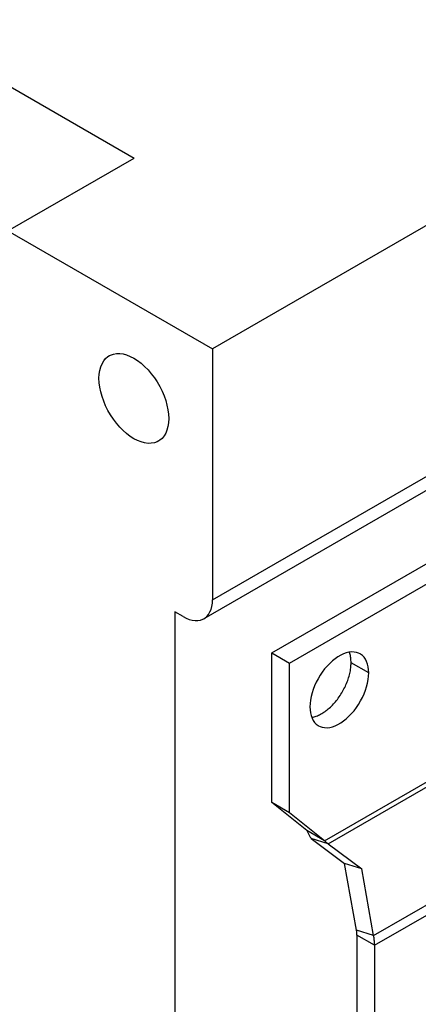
# Model space of a CAD drawing. Extents: x 0 to 17, y 0 to 11.
# Tile 26 of 27: x 14.992 to 15.37, y 6.849 to 7.783. Entities that reach past the tile are written whole.
import ezdxf

# ---------------------------------------------------------------- set-up
doc = ezdxf.new("R2010")
doc.units = 0
doc.header["$LTSCALE"] = 0.935
doc.layers.get('0').update_dxf_attribs({"linetype": 'CONTINUOUS'})

msp = doc.modelspace()

# ---------------------------------------------------------------- linework, layer by layer
at = {"color": 7, "linetype": 'CONTINUOUS'}
for p, q in [((16.1102152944, 8.0109724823), (15.1748338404, 7.4709329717)), ((14.6656581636, 7.9031222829), (15.1005028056, 7.6520702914)), ((14.9807962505, 7.5829580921), (15.1005028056, 7.6520702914)), ((14.9807962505, 7.5829580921), (15.1748338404, 7.4709329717)), ((15.1748338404, 7.4709329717), (15.1748338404, 7.2330543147)), ((15.1748338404, 7.2330543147), (15.5478728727, 7.4484272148)), ((15.5397188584, 7.4304041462), (15.1666798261, 7.2150312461)), ((15.2310677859, 7.1825820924), (15.3897485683, 7.2741959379)), ((15.2477711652, 7.17293861), (15.4064519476, 7.2645524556)), ((15.1469948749, 7.2169810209), (15.1391999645, 7.2214813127)), ((15.1391999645, 7.2214813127), (15.1391999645, 6.6113547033)), ((15.2810089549, 7.0043044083), (15.6360821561, 7.2093047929)), ((15.284589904, 7.0015387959), (15.6430182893, 7.2084762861)), ((15.3276474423, 6.9143358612), (15.797784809, 7.1857681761)), ((15.3285036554, 6.9051640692), (15.8116570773, 7.1841111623)), ((15.2310677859, 7.1825820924), (15.2477711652, 7.17293861)), ((15.2310677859, 7.0404978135), (15.2310677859, 7.1825820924)), ((15.2477711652, 7.0308543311), (15.2477711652, 7.17293861)), ((15.3229357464, 7.1636155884), (15.306232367, 7.1732590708)), ((15.2477711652, 7.0308543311), (15.2310677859, 7.0404978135)), ((15.2643055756, 7.0139478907), (15.2310677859, 7.0404978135)), ((15.2810089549, 7.0043044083), (15.2477711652, 7.0308543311)), ((15.2810089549, 7.0043044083), (15.2643055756, 7.0139478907)), ((15.284589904, 7.0015387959), (15.2683146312, 7.0065963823)), ((15.2683146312, 7.0065963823), (15.30000771, 6.9827947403)), ((15.284589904, 7.0015387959), (15.3162829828, 6.9777371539)), ((15.3162829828, 6.9777371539), (15.30000771, 6.9827947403)), ((15.3113721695, 6.9193934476), (15.30000771, 6.9827947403)), ((15.3276474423, 6.9143358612), (15.3162829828, 6.9777371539)), ((15.3276474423, 6.9143358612), (15.3113721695, 6.9193934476)), ((15.3285036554, 6.9051640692), (15.311800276, 6.9148075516)), ((15.311800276, 6.9148075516), (15.311800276, 6.6100657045)), ((15.3285036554, 6.9051640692), (15.3285036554, 6.6004222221))]:
    msp.add_line(p, q, dxfattribs=at)
for points in [[(15.0671728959, 7.4430815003), (15.0673702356, 7.4470271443), (15.0679094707, 7.4506471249), (15.0687906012, 7.4539414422), (15.0700306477, 7.4569388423), (15.0716125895, 7.459610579), (15.0734853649, 7.4618704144), (15.0756584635, 7.4637049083), (15.0771517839, 7.464635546)], [(15.0771517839, 7.464635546), (15.0781223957, 7.4651275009), (15.0807976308, 7.4660922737), (15.0836910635, 7.4665842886), (15.0867957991, 7.4666184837), (15.0900116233, 7.4661937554), (15.0933421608, 7.4652951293), (15.0967837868, 7.4639375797), (15.1002254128, 7.4621649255), (15.1036670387, 7.4599636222), (15.1071086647, 7.4573472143), (15.1104392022, 7.454400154), (15.1136550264, 7.4511116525), (15.116759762, 7.4474924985), (15.1196531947, 7.4436595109), (15.1223284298, 7.4396057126), (15.124792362, 7.4353380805), (15.1269654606, 7.4309943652), (15.128838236, 7.426572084), (15.1304201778, 7.4220737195), (15.1316602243, 7.4176444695), (15.1325413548, 7.4133327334), (15.1330805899, 7.4090901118), (15.1332779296, 7.4049166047)], [(15.1238806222, 7.3836983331), (15.1223284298, 7.3828706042), (15.1196531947, 7.3819058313), (15.116759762, 7.3814138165), (15.1136550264, 7.3813796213), (15.1104392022, 7.3818043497), (15.1071086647, 7.3827029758), (15.1036670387, 7.3840605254), (15.1002254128, 7.3858331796), (15.0967837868, 7.3880344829), (15.0933421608, 7.3906508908), (15.0900116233, 7.3935979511), (15.0867957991, 7.3968864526), (15.0836910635, 7.4005056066), (15.0807976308, 7.4043385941), (15.0781223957, 7.4083923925), (15.0756584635, 7.4126600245), (15.0734853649, 7.4170037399), (15.0716125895, 7.421426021), (15.0700306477, 7.4259243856), (15.0687906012, 7.4303536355), (15.0679094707, 7.4346653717), (15.0673702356, 7.4389079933), (15.0671728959, 7.4430815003)], [(15.1332779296, 7.4049166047), (15.1330805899, 7.4009709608), (15.1325413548, 7.3973509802), (15.1316602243, 7.3940566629), (15.1304201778, 7.3910592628), (15.128838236, 7.3883875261), (15.1269654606, 7.3861276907), (15.124792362, 7.3842931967), (15.1238806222, 7.3836983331)], [(15.1666753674, 7.2150389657), (15.1676867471, 7.2156839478), (15.1695170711, 7.2172290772), (15.1710944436, 7.2191324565), (15.1724268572, 7.2213827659), (15.1734713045, 7.2239073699), (15.1742134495, 7.2266820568), (15.1746676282, 7.2297310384), (15.1748338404, 7.2330543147)], [(15.1469948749, 7.2169810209), (15.149956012, 7.2154633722), (15.1528235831, 7.2143322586), (15.1555975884, 7.21358768), (15.1583061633, 7.2132299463), (15.1609211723, 7.2132587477), (15.1633582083, 7.2136731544), (15.1656114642, 7.2144857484), (15.1666753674, 7.2150389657)], [(15.3147728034, 7.1816398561), (15.3133275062, 7.1823624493), (15.3112496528, 7.1830452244), (15.3090076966, 7.18341457), (15.3066616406, 7.183460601), (15.3042086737, 7.1831745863), (15.3016516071, 7.182565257), (15.2990588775, 7.1816489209), (15.2964295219, 7.1804172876), (15.2937645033, 7.1788786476), (15.2911351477, 7.1770741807), (15.2885424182, 7.1749967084), (15.2859853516, 7.1726534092), (15.2835323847, 7.1701069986), (15.2811863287, 7.1673519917), (15.2789443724, 7.1643938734), (15.276866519, 7.1613118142), (15.2749572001, 7.158102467), (15.273211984, 7.1547691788), (15.2716775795, 7.151401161), (15.2703596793, 7.1479974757), (15.2692525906, 7.1445590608), (15.2683859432, 7.1411779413), (15.2677696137, 7.137884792), (15.2673937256, 7.1346489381), (15.2672582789, 7.1314703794)], [(15.306232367, 7.1732590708), (15.3062126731, 7.1744524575), (15.3061543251, 7.1756184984), (15.3060573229, 7.1767571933), (15.3059214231, 7.177870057), (15.3057468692, 7.1789555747), (15.3055343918, 7.1800092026), (15.3052838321, 7.1810308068), (15.304995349, 7.1820205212), (15.30467015, 7.1829742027), (15.3045742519, 7.1832172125)], [(15.3229357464, 7.1636155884), (15.3228002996, 7.1666377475), (15.3224244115, 7.1694395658), (15.321808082, 7.1720210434), (15.3209414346, 7.1744014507), (15.3198343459, 7.1765615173), (15.3185164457, 7.1784434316), (15.3169820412, 7.1800396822), (15.3152368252, 7.1813577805), (15.3147728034, 7.1816398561)], [(15.2689557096, 7.1214999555), (15.2691990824, 7.1215361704), (15.2701875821, 7.1217313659), (15.2711889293, 7.1219763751), (15.2721989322, 7.1222701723), (15.2732176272, 7.1226129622), (15.274244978, 7.1230045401), (15.275276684, 7.1234432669), (15.2763127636, 7.1239293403), (15.2773531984, 7.1244625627), (15.2783936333, 7.1250407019), (15.2794340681, 7.1256639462), (15.2804745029, 7.1263321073), (15.2815105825, 7.1270423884), (15.2825422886, 7.127794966), (15.2835696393, 7.1285896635), (15.2845883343, 7.1294231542), (15.2855983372, 7.130295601), (15.2865996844, 7.131206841), (15.2875881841, 7.1321530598), (15.2885637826, 7.1331344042), (15.2895265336, 7.1341507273), (15.2904724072, 7.135197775), (15.2914013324, 7.136275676), (15.2923133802, 7.1373843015), (15.2932047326, 7.1385190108), (15.2940753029, 7.1396799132), (15.2949251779, 7.1408668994), (15.2957507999, 7.1420750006), (15.2965520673, 7.1433043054), (15.2973290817, 7.1445547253), (15.2980785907, 7.1458210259), (15.2988004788, 7.1471032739), (15.2994948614, 7.1484014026), (15.3001588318, 7.1497099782), (15.3007922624, 7.1510290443), (15.3013952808, 7.1523585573), (15.3019653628, 7.1536929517), (15.3025023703, 7.1550322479), (15.3030064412, 7.1563764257), (15.3034754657, 7.1577198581), (15.3039092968, 7.1590625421), (15.3043080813, 7.1604044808), (15.30467015, 7.1617400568), (15.304995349, 7.1630692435), (15.3052838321, 7.1643920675), (15.3055343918, 7.1657029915), (15.3057468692, 7.1670019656), (15.3059214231, 7.1682890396), (15.3060573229, 7.169558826), (15.3061543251, 7.1708095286), (15.3062126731, 7.1720429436), (15.306232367, 7.1732590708)], [(15.2754212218, 7.1134461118), (15.276866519, 7.1127235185), (15.2789443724, 7.1120407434), (15.2811863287, 7.1116713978), (15.2835323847, 7.1116253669), (15.2859853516, 7.1119113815), (15.2885424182, 7.1125207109), (15.2911351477, 7.1134370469), (15.2937645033, 7.1146686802), (15.2964295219, 7.1162073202), (15.2990588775, 7.1180117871), (15.3016516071, 7.1200892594), (15.3042086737, 7.1224325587), (15.3066616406, 7.1249789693), (15.3090076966, 7.1277339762), (15.3112496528, 7.1306920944), (15.3133275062, 7.1337741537), (15.3152368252, 7.1369835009), (15.3169820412, 7.1403167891), (15.3185164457, 7.1436848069), (15.3198343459, 7.1470884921), (15.3209414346, 7.150526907), (15.321808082, 7.1539080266), (15.3224244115, 7.1572011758), (15.3228002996, 7.1604370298), (15.3229357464, 7.1636155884)], [(15.2672582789, 7.1314703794), (15.2673937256, 7.1284482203), (15.2677696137, 7.125646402), (15.2683859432, 7.1230649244), (15.2692525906, 7.1206845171), (15.2703596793, 7.1185244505), (15.2716775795, 7.1166425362), (15.273211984, 7.1150462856), (15.2749572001, 7.1137281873), (15.2754212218, 7.1134461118)], [(15.311800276, 6.9148075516), (15.3117949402, 6.9152973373), (15.3117790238, 6.9157923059), (15.3117525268, 6.9162924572), (15.3117154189, 6.9167981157), (15.3116677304, 6.9173089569), (15.3116095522, 6.917824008), (15.3115409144, 6.9183429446), (15.3114617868, 6.9188660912), (15.3113721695, 6.9193934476)], [(15.3285036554, 6.9051640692), (15.3284929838, 6.9061436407), (15.328461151, 6.9071335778), (15.3284081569, 6.9081338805), (15.3283339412, 6.9091451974), (15.3282385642, 6.9101668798), (15.3281222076, 6.911196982), (15.3279849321, 6.9122348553), (15.327826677, 6.9132811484), (15.3276474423, 6.9143358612)]]:
    msp.add_lwpolyline(points, dxfattribs=at)
at = {"color": 4, "linetype": 'CONTINUOUS'}
msp.add_open_spline([(0.2175, 10.8), (0.2175006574, 10.8000004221), (0.2175042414, 10.7999998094), (0.2175090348, 10.8000001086), (0.2175185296, 10.7999999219), (0.2175315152, 10.8000000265), (0.2175473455, 10.7999999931), (0.2175683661, 10.800000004), (0.2175946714, 10.7999999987), (0.2176367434, 10.8000000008), (0.217689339, 10.7999999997), (0.2177524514, 10.8000000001), (0.2178155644, 10.8), (0.2178997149, 10.8), (0.218004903, 10.8), (0.2181311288, 10.8), (0.2182994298, 10.8), (0.2185098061, 10.8), (0.2187622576, 10.8), (0.2190147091, 10.8), (0.2192671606, 10.8), (0.2196037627, 10.8), (0.2200245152, 10.8), (0.2205294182, 10.8), (0.2210343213, 10.8), (0.2217075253, 10.8), (0.2225490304, 10.8), (0.2235588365, 10.8), (0.2245686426, 10.8), (0.2255784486, 10.8), (0.2265882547, 10.8), (0.2279346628, 10.8), (0.229617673, 10.8), (0.2316372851, 10.8), (0.2336568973, 10.8), (0.2356765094, 10.8), (0.2376961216, 10.8), (0.2397157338, 10.8), (0.24240855, 10.8), (0.2457745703, 10.8), (0.2498137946, 10.8), (0.2538530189, 10.8), (0.2578922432, 10.8), (0.2619314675, 10.8), (0.2673171, 10.8), (0.2740491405, 10.8), (0.2821275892, 10.8), (0.2902060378, 10.8), (0.2982844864, 10.8), (0.3063629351, 10.8), (0.3144413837, 10.8), (0.3225198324, 10.8), (0.3332910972, 10.8), (0.3467551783, 10.8), (0.3629120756, 10.8), (0.3790689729, 10.8), (0.3952258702, 10.8), (0.4113827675, 10.8), (0.4275396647, 10.8), (0.4490821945, 10.8), (0.4760103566, 10.8), (0.5083241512, 10.8), (0.5406379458, 10.8), (0.5729517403, 10.8), (0.6052655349, 10.8), (0.6375793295, 10.8), (0.6698931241, 10.8), (0.7022069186, 10.8), (0.7452919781, 10.8), (0.7991483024, 10.8), (0.8637758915, 10.8), (0.9284034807, 10.8), (0.9930310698, 10.8), (1.057658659, 10.8), (1.1222862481, 10.8), (1.1869138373, 10.8), (1.2730839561, 10.8), (1.3807966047, 10.8), (1.510051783, 10.8), (1.6393069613, 10.8), (1.7685621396, 10.8), (1.8978173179, 10.8), (2.0270724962, 10.8), (2.1563276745, 10.8), (2.2855828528, 10.8), (2.4148380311, 10.8), (2.5871782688, 10.8), (2.802603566, 10.8), (3.0611139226, 10.8), (3.3196242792, 10.8), (3.5781346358, 10.8), (3.8366449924, 10.8), (4.095155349, 10.8), (4.3536657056, 10.8), (4.6121760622, 10.8), (4.9568565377, 10.8), (5.387707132, 10.8), (5.9047278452, 10.8), (6.4217485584, 10.8), (6.9387692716, 10.8), (7.4557899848, 10.8), (7.972810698, 10.8), (8.4898314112, 10.8), (9.0068521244, 10.8), (9.5238728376, 10.8), (10.0408935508, 10.8), (10.557914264, 10.8), (11.0749349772, 10.8), (11.5919556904, 10.8), (12.0228062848, 10.8), (12.3674867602, 10.8), (12.6259971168, 10.8), (12.8845074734, 10.8), (13.14301783, 10.8), (13.4015281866, 10.8), (13.6600385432, 10.8), (13.9185488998, 10.8), (14.1770592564, 10.8), (14.3924845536, 10.8), (14.5648247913, 10.8), (14.6940799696, 10.8), (14.8233351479, 10.8), (14.9525903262, 10.8), (15.0818455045, 10.8), (15.2111006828, 10.8), (15.3403558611, 10.8), (15.4696110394, 10.8), (15.5988662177, 10.8), (15.7065788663, 10.8), (15.7927489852, 10.8), (15.8573765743, 10.8), (15.9220041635, 10.8), (15.9866317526, 10.8), (16.0512593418, 10.8), (16.1158869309, 10.8), (16.1805145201, 10.8), (16.2343708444, 10.8), (16.2774559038, 10.8), (16.3097696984, 10.8), (16.342083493, 10.8), (16.3743972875, 10.8), (16.4067110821, 10.8), (16.4390248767, 10.8), (16.4713386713, 10.8), (16.5036524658, 10.8), (16.530580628, 10.8), (16.5521231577, 10.8), (16.568280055, 10.8), (16.5844369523, 10.8), (16.6005938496, 10.8), (16.6167507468, 10.8), (16.6329076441, 10.8), (16.6463717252, 10.8), (16.6571429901, 10.8), (16.6652214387, 10.8), (16.6732998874, 10.8), (16.681378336, 10.8), (16.6894567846, 10.8), (16.6975352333, 10.8), (16.7056136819, 10.8), (16.7123457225, 10.8), (16.7177313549, 10.8), (16.7217705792, 10.8), (16.7258098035, 10.8), (16.7298490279, 10.8), (16.7338882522, 10.8), (16.7372542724, 10.8), (16.7399470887, 10.8), (16.7419667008, 10.8), (16.743986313, 10.8), (16.7460059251, 10.8), (16.7480255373, 10.8), (16.7500451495, 10.8), (16.7517281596, 10.8), (16.7530745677, 10.8), (16.7540843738, 10.8), (16.7550941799, 10.8), (16.7561039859, 10.8), (16.757113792, 10.8), (16.7579552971, 10.8), (16.7586285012, 10.8), (16.7591334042, 10.8), (16.7596383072, 10.8), (16.7600590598, 10.8), (16.7603956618, 10.8), (16.7606481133, 10.8), (16.7609005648, 10.8), (16.7611530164, 10.8), (16.7613633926, 10.8), (16.7615316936, 10.8), (16.7616579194, 10.8), (16.7617631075, 10.8), (16.761847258, 10.8), (16.761910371, 10.8000000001), (16.7619734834, 10.7999999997), (16.7620260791, 10.8000000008), (16.762068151, 10.7999999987), (16.7620944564, 10.800000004), (16.762115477, 10.7999999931), (16.7621313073, 10.8000000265), (16.7621442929, 10.7999999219), (16.7621537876, 10.8000001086), (16.7621585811, 10.7999998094), (16.762163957, 10.8000007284), (16.7621625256, 10.7999972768), (16.7621629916, 10.7999941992), (16.7621627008, 10.799988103), (16.7621628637, 10.7999797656), (16.7621628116, 10.7999696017), (16.7621628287, 10.7999561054), (16.7621628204, 10.7999392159), (16.7621628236, 10.7999122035), (16.762162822, 10.7998784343), (16.7621628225, 10.7998379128), (16.7621628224, 10.7997973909), (16.7621628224, 10.7997433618), (16.7621628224, 10.7996758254), (16.7621628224, 10.7995947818), (16.7621628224, 10.7994867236), (16.7621628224, 10.7993516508), (16.7621628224, 10.7991895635), (16.7621628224, 10.7990274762), (16.7621628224, 10.7988653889), (16.7621628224, 10.7986492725), (16.7621628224, 10.798379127), (16.7621628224, 10.7980549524), (16.7621628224, 10.7977307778), (16.7621628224, 10.797298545), (16.7621628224, 10.796758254), (16.7621628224, 10.7961099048), (16.7621628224, 10.7954615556), (16.7621628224, 10.7948132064), (16.7621628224, 10.7941648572), (16.7621628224, 10.7933003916), (16.7621628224, 10.7922198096), (16.7621628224, 10.7909231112), (16.7621628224, 10.7896264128), (16.7621628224, 10.7883297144), (16.7621628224, 10.787033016), (16.7621628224, 10.7857363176), (16.7621628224, 10.7840073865), (16.7621628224, 10.7818462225), (16.7621628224, 10.7792528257), (16.7621628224, 10.7766594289), (16.7621628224, 10.7740660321), (16.7621628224, 10.7714726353), (16.7621628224, 10.7680147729), (16.7621628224, 10.7636924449), (16.7621628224, 10.7585056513), (16.7621628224, 10.7533188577), (16.7621628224, 10.7481320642), (16.7621628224, 10.7429452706), (16.7621628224, 10.737758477), (16.7621628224, 10.7325716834), (16.7621628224, 10.7256559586), (16.7621628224, 10.7170113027), (16.7621628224, 10.7066377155), (16.7621628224, 10.6962641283), (16.7621628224, 10.6858905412), (16.7621628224, 10.675516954), (16.7621628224, 10.6651433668), (16.7621628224, 10.6513119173), (16.7621628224, 10.6340226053), (16.7621628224, 10.613275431), (16.7621628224, 10.5925282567), (16.7621628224, 10.5717810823), (16.7621628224, 10.551033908), (16.7621628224, 10.5302867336), (16.7621628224, 10.5095395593), (16.7621628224, 10.488792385), (16.7621628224, 10.4611294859), (16.7621628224, 10.426550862), (16.7621628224, 10.3850565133), (16.7621628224, 10.3435621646), (16.7621628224, 10.302067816), (16.7621628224, 10.2605734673), (16.7621628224, 10.2190791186), (16.7621628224, 10.17758477), (16.7621628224, 10.1222589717), (16.7621628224, 10.0531017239), (16.7621628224, 9.9701130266), (16.7621628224, 9.8871243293), (16.7621628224, 9.8041356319), (16.7621628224, 9.7211469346), (16.7621628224, 9.6381582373), (16.7621628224, 9.5551695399), (16.7621628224, 9.4721808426), (16.7621628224, 9.3891921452), (16.7621628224, 9.2785405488), (16.7621628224, 9.1402260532), (16.7621628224, 8.9742486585), (16.7621628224, 8.8082712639), (16.7621628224, 8.6422938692), (16.7621628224, 8.4763164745), (16.7621628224, 8.3103390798), (16.7621628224, 8.1443616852), (16.7621628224, 7.9783842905), (16.7621628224, 7.7570810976), (16.7621628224, 7.4804521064), (16.7621628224, 7.1484973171), (16.7621628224, 6.8165425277), (16.7621628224, 6.4845877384), (16.7621628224, 6.152632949), (16.7621628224, 5.8206781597), (16.7621628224, 5.4887233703), (16.7621628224, 5.156768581), (16.7621628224, 4.8248137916), (16.7621628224, 4.4928590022), (16.7621628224, 4.1609042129), (16.7621628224, 3.8289494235), (16.7621628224, 3.4969946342), (16.7621628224, 3.220365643), (16.7621628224, 2.9990624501), (16.7621628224, 2.8330850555), (16.7621628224, 2.6671076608), (16.7621628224, 2.5011302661), (16.7621628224, 2.3351528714), (16.7621628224, 2.1691754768), (16.7621628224, 2.0031980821), (16.7621628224, 1.8372206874), (16.7621628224, 1.6989061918), (16.7621628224, 1.5882545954), (16.7621628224, 1.505265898), (16.7621628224, 1.4222772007), (16.7621628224, 1.3392885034), (16.7621628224, 1.256299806), (16.7621628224, 1.1733111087), (16.7621628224, 1.0903224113), (16.7621628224, 1.007333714), (16.7621628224, 0.9243450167), (16.7621628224, 0.8551877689), (16.7621628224, 0.7998619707), (16.7621628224, 0.758367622), (16.7621628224, 0.7168732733), (16.7621628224, 0.6753789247), (16.7621628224, 0.633884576), (16.7621628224, 0.5923902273), (16.7621628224, 0.5508958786), (16.7621628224, 0.5163172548), (16.7621628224, 0.4886543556), (16.7621628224, 0.4679071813), (16.7621628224, 0.447160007), (16.7621628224, 0.4264128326), (16.7621628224, 0.4056656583), (16.7621628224, 0.384918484), (16.7621628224, 0.3641713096), (16.7621628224, 0.3434241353), (16.7621628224, 0.3261348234), (16.7621628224, 0.3123033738), (16.7621628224, 0.3019297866), (16.7621628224, 0.2915561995), (16.7621628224, 0.2811826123), (16.7621628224, 0.2708090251), (16.7621628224, 0.260435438), (16.7621628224, 0.251790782), (16.7621628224, 0.2448750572), (16.7621628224, 0.2396882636), (16.7621628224, 0.23450147), (16.7621628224, 0.2293146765), (16.7621628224, 0.2241278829), (16.7621628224, 0.2189410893), (16.7621628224, 0.2137542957), (16.7621628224, 0.2094319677), (16.7621628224, 0.2059741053), (16.7621628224, 0.2033807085), (16.7621628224, 0.2007873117), (16.7621628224, 0.198193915), (16.7621628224, 0.1956005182), (16.7621628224, 0.1934393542), (16.7621628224, 0.191710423), (16.7621628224, 0.1904137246), (16.7621628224, 0.1891170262), (16.7621628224, 0.1878203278), (16.7621628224, 0.1865236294), (16.7621628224, 0.185226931), (16.7621628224, 0.184146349), (16.7621628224, 0.1832818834), (16.7621628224, 0.1826335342), (16.7621628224, 0.181985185), (16.7621628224, 0.1813368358), (16.7621628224, 0.1806884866), (16.7621628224, 0.1801481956), (16.7621628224, 0.1797159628), (16.7621628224, 0.1793917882), (16.7621628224, 0.1790676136), (16.7621628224, 0.1787974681), (16.7621628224, 0.1785813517), (16.7621628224, 0.1784192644), (16.7621628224, 0.1782571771), (16.7621628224, 0.1780950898), (16.7621628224, 0.1779600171), (16.7621628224, 0.1778519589), (16.7621628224, 0.1777709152), (16.7621628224, 0.1777033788), (16.7621628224, 0.1776493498), (16.7621628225, 0.1776088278), (16.762162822, 0.1775683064), (16.7621628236, 0.1775345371), (16.7621628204, 0.1775075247), (16.7621628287, 0.1774906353), (16.7621628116, 0.1774771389), (16.7621628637, 0.177466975), (16.7621627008, 0.1774586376), (16.7621629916, 0.1774525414), (16.7621625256, 0.1774494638), (16.762163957, 0.1774460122), (16.7621585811, 0.1774469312), (16.7621537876, 0.177446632), (16.7621442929, 0.1774468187), (16.7621313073, 0.1774467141), (16.762115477, 0.1774467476), (16.7620944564, 0.1774467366), (16.762068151, 0.1774467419), (16.7620260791, 0.1774467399), (16.7619734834, 0.1774467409), (16.761910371, 0.1774467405), (16.761847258, 0.1774467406), (16.7617631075, 0.1774467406), (16.7616579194, 0.1774467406), (16.7615316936, 0.1774467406), (16.7613633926, 0.1774467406), (16.7611530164, 0.1774467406), (16.7609005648, 0.1774467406), (16.7606481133, 0.1774467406), (16.7603956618, 0.1774467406), (16.7600590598, 0.1774467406), (16.7596383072, 0.1774467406), (16.7591334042, 0.1774467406), (16.7586285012, 0.1774467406), (16.7579552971, 0.1774467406), (16.757113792, 0.1774467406), (16.7561039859, 0.1774467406), (16.7550941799, 0.1774467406), (16.7540843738, 0.1774467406), (16.7530745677, 0.1774467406), (16.7517281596, 0.1774467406), (16.7500451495, 0.1774467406), (16.7480255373, 0.1774467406), (16.7460059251, 0.1774467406), (16.743986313, 0.1774467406), (16.7419667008, 0.1774467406), (16.7399470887, 0.1774467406), (16.7372542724, 0.1774467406), (16.7338882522, 0.1774467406), (16.7298490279, 0.1774467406), (16.7258098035, 0.1774467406), (16.7217705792, 0.1774467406), (16.7177313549, 0.1774467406), (16.7123457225, 0.1774467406), (16.7056136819, 0.1774467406), (16.6975352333, 0.1774467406), (16.6894567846, 0.1774467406), (16.681378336, 0.1774467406), (16.6732998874, 0.1774467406), (16.6652214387, 0.1774467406), (16.6571429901, 0.1774467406), (16.6463717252, 0.1774467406), (16.6329076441, 0.1774467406), (16.6167507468, 0.1774467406), (16.6005938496, 0.1774467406), (16.5844369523, 0.1774467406), (16.568280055, 0.1774467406), (16.5521231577, 0.1774467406), (16.530580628, 0.1774467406), (16.5036524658, 0.1774467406), (16.4713386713, 0.1774467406), (16.4390248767, 0.1774467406), (16.4067110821, 0.1774467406), (16.3743972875, 0.1774467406), (16.342083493, 0.1774467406), (16.3097696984, 0.1774467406), (16.2774559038, 0.1774467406), (16.2343708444, 0.1774467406), (16.1805145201, 0.1774467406), (16.1158869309, 0.1774467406), (16.0512593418, 0.1774467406), (15.9866317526, 0.1774467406), (15.9220041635, 0.1774467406), (15.8573765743, 0.1774467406), (15.7927489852, 0.1774467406), (15.7065788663, 0.1774467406), (15.5988662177, 0.1774467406), (15.4696110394, 0.1774467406), (15.3403558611, 0.1774467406), (15.2111006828, 0.1774467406), (15.0818455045, 0.1774467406), (14.9525903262, 0.1774467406), (14.8233351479, 0.1774467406), (14.6940799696, 0.1774467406), (14.5648247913, 0.1774467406), (14.3924845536, 0.1774467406), (14.1770592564, 0.1774467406), (13.9185488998, 0.1774467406), (13.6600385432, 0.1774467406), (13.4015281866, 0.1774467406), (13.14301783, 0.1774467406), (12.8845074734, 0.1774467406), (12.6259971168, 0.1774467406), (12.3674867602, 0.1774467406), (12.0228062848, 0.1774467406), (11.5919556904, 0.1774467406), (11.0749349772, 0.1774467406), (10.557914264, 0.1774467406), (10.0408935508, 0.1774467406), (9.5238728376, 0.1774467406), (9.0068521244, 0.1774467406), (8.4898314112, 0.1774467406), (7.972810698, 0.1774467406), (7.4557899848, 0.1774467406), (6.9387692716, 0.1774467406), (6.4217485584, 0.1774467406), (5.9047278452, 0.1774467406), (5.387707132, 0.1774467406), (4.9568565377, 0.1774467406), (4.6121760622, 0.1774467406), (4.3536657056, 0.1774467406), (4.095155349, 0.1774467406), (3.8366449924, 0.1774467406), (3.5781346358, 0.1774467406), (3.3196242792, 0.1774467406), (3.0611139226, 0.1774467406), (2.802603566, 0.1774467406), (2.5871782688, 0.1774467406), (2.4148380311, 0.1774467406), (2.2855828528, 0.1774467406), (2.1563276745, 0.1774467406), (2.0270724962, 0.1774467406), (1.8978173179, 0.1774467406), (1.7685621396, 0.1774467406), (1.6393069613, 0.1774467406), (1.510051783, 0.1774467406), (1.3807966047, 0.1774467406), (1.2730839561, 0.1774467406), (1.1869138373, 0.1774467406), (1.1222862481, 0.1774467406), (1.057658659, 0.1774467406), (0.9930310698, 0.1774467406), (0.9284034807, 0.1774467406), (0.8637758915, 0.1774467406), (0.7991483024, 0.1774467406), (0.7452919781, 0.1774467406), (0.7022069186, 0.1774467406), (0.6698931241, 0.1774467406), (0.6375793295, 0.1774467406), (0.6052655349, 0.1774467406), (0.5729517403, 0.1774467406), (0.5406379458, 0.1774467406), (0.5083241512, 0.1774467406), (0.4760103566, 0.1774467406), (0.4490821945, 0.1774467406), (0.4275396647, 0.1774467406), (0.4113827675, 0.1774467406), (0.3952258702, 0.1774467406), (0.3790689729, 0.1774467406), (0.3629120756, 0.1774467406), (0.3467551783, 0.1774467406), (0.3332910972, 0.1774467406), (0.3225198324, 0.1774467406), (0.3144413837, 0.1774467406), (0.3063629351, 0.1774467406), (0.2982844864, 0.1774467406), (0.2902060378, 0.1774467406), (0.2821275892, 0.1774467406), (0.2740491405, 0.1774467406), (0.2673171, 0.1774467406), (0.2619314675, 0.1774467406), (0.2578922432, 0.1774467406), (0.2538530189, 0.1774467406), (0.2498137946, 0.1774467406), (0.2457745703, 0.1774467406), (0.24240855, 0.1774467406), (0.2397157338, 0.1774467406), (0.2376961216, 0.1774467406), (0.2356765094, 0.1774467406), (0.2336568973, 0.1774467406), (0.2316372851, 0.1774467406), (0.229617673, 0.1774467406), (0.2279346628, 0.1774467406), (0.2265882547, 0.1774467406), (0.2255784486, 0.1774467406), (0.2245686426, 0.1774467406), (0.2235588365, 0.1774467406), (0.2225490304, 0.1774467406), (0.2217075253, 0.1774467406), (0.2210343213, 0.1774467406), (0.2205294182, 0.1774467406), (0.2200245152, 0.1774467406), (0.2196037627, 0.1774467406), (0.2192671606, 0.1774467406), (0.2190147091, 0.1774467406), (0.2187622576, 0.1774467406), (0.2185098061, 0.1774467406), (0.2182994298, 0.1774467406), (0.2181311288, 0.1774467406), (0.218004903, 0.1774467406), (0.2178997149, 0.1774467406), (0.2178155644, 0.1774467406), (0.2177524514, 0.1774467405), (0.217689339, 0.1774467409), (0.2176367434, 0.1774467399), (0.2175946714, 0.1774467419), (0.2175683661, 0.1774467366), (0.2175473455, 0.1774467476), (0.2175315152, 0.1774467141), (0.2175185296, 0.1774468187), (0.2175090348, 0.177446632), (0.2175042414, 0.1774469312), (0.2174988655, 0.1774460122), (0.2175002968, 0.1774494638), (0.2174998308, 0.1774525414), (0.2175001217, 0.1774586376), (0.2174999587, 0.177466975), (0.2175000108, 0.1774771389), (0.2174999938, 0.1774906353), (0.2175000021, 0.1775075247), (0.2174999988, 0.1775345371), (0.2175000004, 0.1775683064), (0.2174999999, 0.1776088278), (0.2175, 0.1776493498), (0.2175, 0.1777033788), (0.2175, 0.1777709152), (0.2175, 0.1778519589), (0.2175, 0.1779600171), (0.2175, 0.1780950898), (0.2175, 0.1782571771), (0.2175, 0.1784192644), (0.2175, 0.1785813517), (0.2175, 0.1787974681), (0.2175, 0.1790676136), (0.2175, 0.1793917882), (0.2175, 0.1797159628), (0.2175, 0.1801481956), (0.2175, 0.1806884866), (0.2175, 0.1813368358), (0.2175, 0.181985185), (0.2175, 0.1826335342), (0.2175, 0.1832818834), (0.2175, 0.184146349), (0.2175, 0.185226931), (0.2175, 0.1865236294), (0.2175, 0.1878203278), (0.2175, 0.1891170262), (0.2175, 0.1904137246), (0.2175, 0.191710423), (0.2175, 0.1934393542), (0.2175, 0.1956005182), (0.2175, 0.198193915), (0.2175, 0.2007873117), (0.2175, 0.2033807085), (0.2175, 0.2059741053), (0.2175, 0.2094319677), (0.2175, 0.2137542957), (0.2175, 0.2189410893), (0.2175, 0.2241278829), (0.2175, 0.2293146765), (0.2175, 0.23450147), (0.2175, 0.2396882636), (0.2175, 0.2448750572), (0.2175, 0.251790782), (0.2175, 0.260435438), (0.2175, 0.2708090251), (0.2175, 0.2811826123), (0.2175, 0.2915561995), (0.2175, 0.3019297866), (0.2175, 0.3123033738), (0.2175, 0.3261348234), (0.2175, 0.3434241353), (0.2175, 0.3641713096), (0.2175, 0.384918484), (0.2175, 0.4056656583), (0.2175, 0.4264128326), (0.2175, 0.447160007), (0.2175, 0.4679071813), (0.2175, 0.4886543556), (0.2175, 0.5163172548), (0.2175, 0.5508958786), (0.2175, 0.5923902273), (0.2175, 0.633884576), (0.2175, 0.6753789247), (0.2175, 0.7168732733), (0.2175, 0.758367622), (0.2175, 0.7998619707), (0.2175, 0.8551877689), (0.2175, 0.9243450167), (0.2175, 1.007333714), (0.2175, 1.0903224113), (0.2175, 1.1733111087), (0.2175, 1.256299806), (0.2175, 1.3392885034), (0.2175, 1.4222772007), (0.2175, 1.505265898), (0.2175, 1.5882545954), (0.2175, 1.6989061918), (0.2175, 1.8372206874), (0.2175, 2.0031980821), (0.2175, 2.1691754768), (0.2175, 2.3351528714), (0.2175, 2.5011302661), (0.2175, 2.6671076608), (0.2175, 2.8330850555), (0.2175, 2.9990624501), (0.2175, 3.220365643), (0.2175, 3.4969946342), (0.2175, 3.8289494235), (0.2175, 4.1609042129), (0.2175, 4.4928590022), (0.2175, 4.8248137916), (0.2175, 5.156768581), (0.2175, 5.4887233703), (0.2175, 5.8206781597), (0.2175, 6.152632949), (0.2175, 6.4845877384), (0.2175, 6.8165425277), (0.2175, 7.1484973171), (0.2175, 7.4804521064), (0.2175, 7.7570810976), (0.2175, 7.9783842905), (0.2175, 8.1443616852), (0.2175, 8.3103390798), (0.2175, 8.4763164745), (0.2175, 8.6422938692), (0.2175, 8.8082712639), (0.2175, 8.9742486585), (0.2175, 9.1402260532), (0.2175, 9.2785405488), (0.2175, 9.3891921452), (0.2175, 9.4721808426), (0.2175, 9.5551695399), (0.2175, 9.6381582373), (0.2175, 9.7211469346), (0.2175, 9.8041356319), (0.2175, 9.8871243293), (0.2175, 9.9701130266), (0.2175, 10.0531017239), (0.2175, 10.1222589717), (0.2175, 10.17758477), (0.2175, 10.2190791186), (0.2175, 10.2605734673), (0.2175, 10.302067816), (0.2175, 10.3435621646), (0.2175, 10.3850565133), (0.2175, 10.426550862), (0.2175, 10.4611294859), (0.2175, 10.488792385), (0.2175, 10.5095395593), (0.2175, 10.5302867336), (0.2175, 10.551033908), (0.2175, 10.5717810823), (0.2175, 10.5925282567), (0.2175, 10.613275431), (0.2175, 10.6340226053), (0.2175, 10.6513119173), (0.2175, 10.6651433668), (0.2175, 10.675516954), (0.2175, 10.6858905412), (0.2175, 10.6962641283), (0.2175, 10.7066377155), (0.2175, 10.7170113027), (0.2175, 10.7256559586), (0.2175, 10.7325716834), (0.2175, 10.737758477), (0.2175, 10.7429452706), (0.2175, 10.7481320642), (0.2175, 10.7533188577), (0.2175, 10.7585056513), (0.2175, 10.7636924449), (0.2175, 10.7680147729), (0.2175, 10.7714726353), (0.2175, 10.7740660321), (0.2175, 10.7766594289), (0.2175, 10.7792528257), (0.2175, 10.7818462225), (0.2175, 10.7840073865), (0.2175, 10.7857363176), (0.2175, 10.787033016), (0.2175, 10.7883297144), (0.2175, 10.7896264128), (0.2175, 10.7909231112), (0.2175, 10.7922198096), (0.2175, 10.7933003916), (0.2175, 10.7941648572), (0.2175, 10.7948132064), (0.2175, 10.7954615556), (0.2175, 10.7961099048), (0.2175, 10.796758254), (0.2175, 10.797298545), (0.2175, 10.7977307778), (0.2175, 10.7980549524), (0.2175, 10.798379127), (0.2175, 10.7986492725), (0.2175, 10.7988653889), (0.2175, 10.7990274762), (0.2175, 10.7991895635), (0.2175, 10.7993516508), (0.2175, 10.7994867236), (0.2175, 10.7995947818), (0.2175, 10.7996758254), (0.2175, 10.7997433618), (0.2175, 10.7997973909), (0.2174999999, 10.7998379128), (0.2175000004, 10.7998784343), (0.2174999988, 10.7999122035), (0.2175000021, 10.7999392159), (0.2174999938, 10.7999561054), (0.2175000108, 10.7999696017), (0.2174999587, 10.7999797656), (0.2175001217, 10.799988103), (0.2174998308, 10.7999941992), (0.2175002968, 10.7999972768), (0.2174993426, 10.7999995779), (0.2175, 10.8)], degree=3, knots=[0, 0, 0, 0, 5.96e-08, 1.192e-07, 2.384e-07, 4.768e-07, 7.153e-07, 9.537e-07, 1.4305e-06, 1.9073e-06, 2.861e-06, 3.8147e-06, 4.7684e-06, 5.722e-06, 7.6294e-06, 9.5367e-06, 1.14441e-05, 1.52588e-05, 1.90735e-05, 2.28882e-05, 2.67029e-05, 3.05176e-05, 3.8147e-05, 4.57764e-05, 5.34058e-05, 6.10352e-05, 7.62939e-05, 9.15527e-05, 0.0001068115, 0.0001220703, 0.0001373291, 0.0001525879, 0.0001831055, 0.000213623, 0.0002441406, 0.0002746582, 0.0003051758, 0.0003356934, 0.0003662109, 0.0004272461, 0.0004882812, 0.0005493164, 0.0006103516, 0.0006713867, 0.0007324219, 0.0008544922, 0.0009765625, 0.0010986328, 0.0012207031, 0.0013427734, 0.0014648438, 0.0015869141, 0.0017089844, 0.001953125, 0.0021972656, 0.0024414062, 0.0026855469, 0.0029296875, 0.0031738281, 0.0034179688, 0.00390625, 0.0043945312, 0.0048828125, 0.0053710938, 0.005859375, 0.0063476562, 0.0068359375, 0.0073242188, 0.0078125, 0.0087890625, 0.009765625, 0.0107421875, 0.01171875, 0.0126953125, 0.013671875, 0.0146484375, 0.015625, 0.017578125, 0.01953125, 0.021484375, 0.0234375, 0.025390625, 0.02734375, 0.029296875, 0.03125, 0.033203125, 0.03515625, 0.0390625, 0.04296875, 0.046875, 0.05078125, 0.0546875, 0.05859375, 0.0625, 0.06640625, 0.0703125, 0.078125, 0.0859375, 0.09375, 0.1015625, 0.109375, 0.1171875, 0.125, 0.1328125, 0.140625, 0.1484375, 0.15625, 0.1640625, 0.171875, 0.1796875, 0.18359375, 0.1875, 0.19140625, 0.1953125, 0.19921875, 0.203125, 0.20703125, 0.2109375, 0.21484375, 0.216796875, 0.21875, 0.220703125, 0.22265625, 0.224609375, 0.2265625, 0.228515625, 0.23046875, 0.232421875, 0.234375, 0.2353515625, 0.236328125, 0.2373046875, 0.23828125, 0.2392578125, 0.240234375, 0.2412109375, 0.2421875, 0.2426757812, 0.2431640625, 0.2436523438, 0.244140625, 0.2446289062, 0.2451171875, 0.2456054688, 0.24609375, 0.2465820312, 0.2468261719, 0.2470703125, 0.2473144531, 0.2475585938, 0.2478027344, 0.248046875, 0.2482910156, 0.2484130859, 0.2485351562, 0.2486572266, 0.2487792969, 0.2489013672, 0.2490234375, 0.2491455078, 0.2492675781, 0.2493286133, 0.2493896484, 0.2494506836, 0.2495117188, 0.2495727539, 0.2496337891, 0.2496643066, 0.2496948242, 0.2497253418, 0.2497558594, 0.249786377, 0.2498168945, 0.2498474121, 0.2498626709, 0.2498779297, 0.2498931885, 0.2499084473, 0.2499237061, 0.2499389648, 0.2499465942, 0.2499542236, 0.249961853, 0.2499694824, 0.2499732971, 0.2499771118, 0.2499809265, 0.2499847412, 0.2499885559, 0.2499904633, 0.2499923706, 0.249994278, 0.2499952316, 0.2499961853, 0.249997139, 0.2499980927, 0.2499985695, 0.2499990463, 0.2499992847, 0.2499995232, 0.2499997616, 0.2499998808, 0.2499999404, 0.25, 0.2500000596, 0.2500001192, 0.2500002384, 0.2500004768, 0.2500007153, 0.2500009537, 0.2500014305, 0.2500019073, 0.250002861, 0.2500038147, 0.2500047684, 0.250005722, 0.2500076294, 0.2500095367, 0.2500114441, 0.2500152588, 0.2500190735, 0.2500228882, 0.2500267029, 0.2500305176, 0.250038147, 0.2500457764, 0.2500534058, 0.2500610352, 0.2500762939, 0.2500915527, 0.2501068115, 0.2501220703, 0.2501373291, 0.2501525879, 0.2501831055, 0.250213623, 0.2502441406, 0.2502746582, 0.2503051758, 0.2503356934, 0.2503662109, 0.2504272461, 0.2504882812, 0.2505493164, 0.2506103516, 0.2506713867, 0.2507324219, 0.2508544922, 0.2509765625, 0.2510986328, 0.2512207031, 0.2513427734, 0.2514648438, 0.2515869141, 0.2517089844, 0.251953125, 0.2521972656, 0.2524414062, 0.2526855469, 0.2529296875, 0.2531738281, 0.2534179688, 0.25390625, 0.2543945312, 0.2548828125, 0.2553710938, 0.255859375, 0.2563476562, 0.2568359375, 0.2573242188, 0.2578125, 0.2587890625, 0.259765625, 0.2607421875, 0.26171875, 0.2626953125, 0.263671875, 0.2646484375, 0.265625, 0.267578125, 0.26953125, 0.271484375, 0.2734375, 0.275390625, 0.27734375, 0.279296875, 0.28125, 0.283203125, 0.28515625, 0.2890625, 0.29296875, 0.296875, 0.30078125, 0.3046875, 0.30859375, 0.3125, 0.31640625, 0.3203125, 0.328125, 0.3359375, 0.34375, 0.3515625, 0.359375, 0.3671875, 0.375, 0.3828125, 0.390625, 0.3984375, 0.40625, 0.4140625, 0.421875, 0.4296875, 0.43359375, 0.4375, 0.44140625, 0.4453125, 0.44921875, 0.453125, 0.45703125, 0.4609375, 0.46484375, 0.466796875, 0.46875, 0.470703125, 0.47265625, 0.474609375, 0.4765625, 0.478515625, 0.48046875, 0.482421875, 0.484375, 0.4853515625, 0.486328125, 0.4873046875, 0.48828125, 0.4892578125, 0.490234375, 0.4912109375, 0.4921875, 0.4926757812, 0.4931640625, 0.4936523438, 0.494140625, 0.4946289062, 0.4951171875, 0.4956054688, 0.49609375, 0.4965820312, 0.4968261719, 0.4970703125, 0.4973144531, 0.4975585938, 0.4978027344, 0.498046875, 0.4982910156, 0.4984130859, 0.4985351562, 0.4986572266, 0.4987792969, 0.4989013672, 0.4990234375, 0.4991455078, 0.4992675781, 0.4993286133, 0.4993896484, 0.4994506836, 0.4995117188, 0.4995727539, 0.4996337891, 0.4996643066, 0.4996948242, 0.4997253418, 0.4997558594, 0.499786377, 0.4998168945, 0.4998474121, 0.4998626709, 0.4998779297, 0.4998931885, 0.4999084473, 0.4999237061, 0.4999389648, 0.4999465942, 0.4999542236, 0.499961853, 0.4999694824, 0.4999732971, 0.4999771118, 0.4999809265, 0.4999847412, 0.4999885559, 0.4999904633, 0.4999923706, 0.499994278, 0.4999952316, 0.4999961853, 0.499997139, 0.4999980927, 0.4999985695, 0.4999990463, 0.4999992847, 0.4999995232, 0.4999997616, 0.4999998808, 0.4999999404, 0.5, 0.5000000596, 0.5000001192, 0.5000002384, 0.5000004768, 0.5000007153, 0.5000009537, 0.5000014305, 0.5000019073, 0.500002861, 0.5000038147, 0.5000047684, 0.500005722, 0.5000076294, 0.5000095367, 0.5000114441, 0.5000152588, 0.5000190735, 0.5000228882, 0.5000267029, 0.5000305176, 0.500038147, 0.5000457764, 0.5000534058, 0.5000610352, 0.5000762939, 0.5000915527, 0.5001068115, 0.5001220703, 0.5001373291, 0.5001525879, 0.5001831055, 0.500213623, 0.5002441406, 0.5002746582, 0.5003051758, 0.5003356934, 0.5003662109, 0.5004272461, 0.5004882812, 0.5005493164, 0.5006103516, 0.5006713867, 0.5007324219, 0.5008544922, 0.5009765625, 0.5010986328, 0.5012207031, 0.5013427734, 0.5014648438, 0.5015869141, 0.5017089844, 0.501953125, 0.5021972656, 0.5024414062, 0.5026855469, 0.5029296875, 0.5031738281, 0.5034179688, 0.50390625, 0.5043945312, 0.5048828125, 0.5053710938, 0.505859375, 0.5063476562, 0.5068359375, 0.5073242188, 0.5078125, 0.5087890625, 0.509765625, 0.5107421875, 0.51171875, 0.5126953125, 0.513671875, 0.5146484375, 0.515625, 0.517578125, 0.51953125, 0.521484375, 0.5234375, 0.525390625, 0.52734375, 0.529296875, 0.53125, 0.533203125, 0.53515625, 0.5390625, 0.54296875, 0.546875, 0.55078125, 0.5546875, 0.55859375, 0.5625, 0.56640625, 0.5703125, 0.578125, 0.5859375, 0.59375, 0.6015625, 0.609375, 0.6171875, 0.625, 0.6328125, 0.640625, 0.6484375, 0.65625, 0.6640625, 0.671875, 0.6796875, 0.68359375, 0.6875, 0.69140625, 0.6953125, 0.69921875, 0.703125, 0.70703125, 0.7109375, 0.71484375, 0.716796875, 0.71875, 0.720703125, 0.72265625, 0.724609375, 0.7265625, 0.728515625, 0.73046875, 0.732421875, 0.734375, 0.7353515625, 0.736328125, 0.7373046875, 0.73828125, 0.7392578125, 0.740234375, 0.7412109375, 0.7421875, 0.7426757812, 0.7431640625, 0.7436523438, 0.744140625, 0.7446289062, 0.7451171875, 0.7456054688, 0.74609375, 0.7465820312, 0.7468261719, 0.7470703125, 0.7473144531, 0.7475585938, 0.7478027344, 0.748046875, 0.7482910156, 0.7484130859, 0.7485351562, 0.7486572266, 0.7487792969, 0.7489013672, 0.7490234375, 0.7491455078, 0.7492675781, 0.7493286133, 0.7493896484, 0.7494506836, 0.7495117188, 0.7495727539, 0.7496337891, 0.7496643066, 0.7496948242, 0.7497253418, 0.7497558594, 0.749786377, 0.7498168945, 0.7498474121, 0.7498626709, 0.7498779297, 0.7498931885, 0.7499084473, 0.7499237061, 0.7499389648, 0.7499465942, 0.7499542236, 0.749961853, 0.7499694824, 0.7499732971, 0.7499771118, 0.7499809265, 0.7499847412, 0.7499885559, 0.7499904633, 0.7499923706, 0.749994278, 0.7499952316, 0.7499961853, 0.749997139, 0.7499980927, 0.7499985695, 0.7499990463, 0.7499992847, 0.7499995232, 0.7499997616, 0.7499998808, 0.7499999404, 0.75, 0.7500000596, 0.7500001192, 0.7500002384, 0.7500004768, 0.7500007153, 0.7500009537, 0.7500014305, 0.7500019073, 0.750002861, 0.7500038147, 0.7500047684, 0.750005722, 0.7500076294, 0.7500095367, 0.7500114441, 0.7500152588, 0.7500190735, 0.7500228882, 0.7500267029, 0.7500305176, 0.750038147, 0.7500457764, 0.7500534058, 0.7500610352, 0.7500762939, 0.7500915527, 0.7501068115, 0.7501220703, 0.7501373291, 0.7501525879, 0.7501831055, 0.750213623, 0.7502441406, 0.7502746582, 0.7503051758, 0.7503356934, 0.7503662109, 0.7504272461, 0.7504882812, 0.7505493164, 0.7506103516, 0.7506713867, 0.7507324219, 0.7508544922, 0.7509765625, 0.7510986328, 0.7512207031, 0.7513427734, 0.7514648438, 0.7515869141, 0.7517089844, 0.751953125, 0.7521972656, 0.7524414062, 0.7526855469, 0.7529296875, 0.7531738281, 0.7534179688, 0.75390625, 0.7543945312, 0.7548828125, 0.7553710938, 0.755859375, 0.7563476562, 0.7568359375, 0.7573242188, 0.7578125, 0.7587890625, 0.759765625, 0.7607421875, 0.76171875, 0.7626953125, 0.763671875, 0.7646484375, 0.765625, 0.767578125, 0.76953125, 0.771484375, 0.7734375, 0.775390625, 0.77734375, 0.779296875, 0.78125, 0.783203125, 0.78515625, 0.7890625, 0.79296875, 0.796875, 0.80078125, 0.8046875, 0.80859375, 0.8125, 0.81640625, 0.8203125, 0.828125, 0.8359375, 0.84375, 0.8515625, 0.859375, 0.8671875, 0.875, 0.8828125, 0.890625, 0.8984375, 0.90625, 0.9140625, 0.921875, 0.9296875, 0.93359375, 0.9375, 0.94140625, 0.9453125, 0.94921875, 0.953125, 0.95703125, 0.9609375, 0.96484375, 0.966796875, 0.96875, 0.970703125, 0.97265625, 0.974609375, 0.9765625, 0.978515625, 0.98046875, 0.982421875, 0.984375, 0.9853515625, 0.986328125, 0.9873046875, 0.98828125, 0.9892578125, 0.990234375, 0.9912109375, 0.9921875, 0.9926757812, 0.9931640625, 0.9936523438, 0.994140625, 0.9946289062, 0.9951171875, 0.9956054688, 0.99609375, 0.9965820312, 0.9968261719, 0.9970703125, 0.9973144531, 0.9975585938, 0.9978027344, 0.998046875, 0.9982910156, 0.9984130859, 0.9985351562, 0.9986572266, 0.9987792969, 0.9989013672, 0.9990234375, 0.9991455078, 0.9992675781, 0.9993286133, 0.9993896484, 0.9994506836, 0.9995117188, 0.9995727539, 0.9996337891, 0.9996643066, 0.9996948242, 0.9997253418, 0.9997558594, 0.999786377, 0.9998168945, 0.9998474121, 0.9998626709, 0.9998779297, 0.9998931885, 0.9999084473, 0.9999237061, 0.9999389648, 0.9999465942, 0.9999542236, 0.999961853, 0.9999694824, 0.9999732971, 0.9999771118, 0.9999809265, 0.9999847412, 0.9999885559, 0.9999904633, 0.9999923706, 0.999994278, 0.9999952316, 0.9999961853, 0.999997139, 0.9999980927, 0.9999985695, 0.9999990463, 0.9999992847, 0.9999995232, 0.9999997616, 0.9999998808, 0.9999999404, 1, 1, 1, 1], dxfattribs=at)
at = {"color": 7, "linetype": 'CONTINUOUS'}
for points, knots in [([(15.2643055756, 7.0139478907), (15.2646734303, 7.0131497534), (15.2654720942, 7.0115222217), (15.2668137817, 7.0090720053), (15.2677961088, 7.0074287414), (15.2683146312, 7.0065963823)], [0, 0, 0, 0, 0.3146764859, 0.6488627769, 1, 1, 1, 1]), ([(15.2810089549, 7.0043044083), (15.2813781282, 7.0040104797), (15.2821439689, 7.0034050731), (15.2833385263, 7.0024842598), (15.2841640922, 7.001857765), (15.284589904, 7.0015387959)], [0, 0, 0, 0, 0.312876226, 0.6472507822, 1, 1, 1, 1])]:
    msp.add_open_spline(points, degree=3, knots=knots, dxfattribs=at)

doc.saveas('drawing.dxf')
